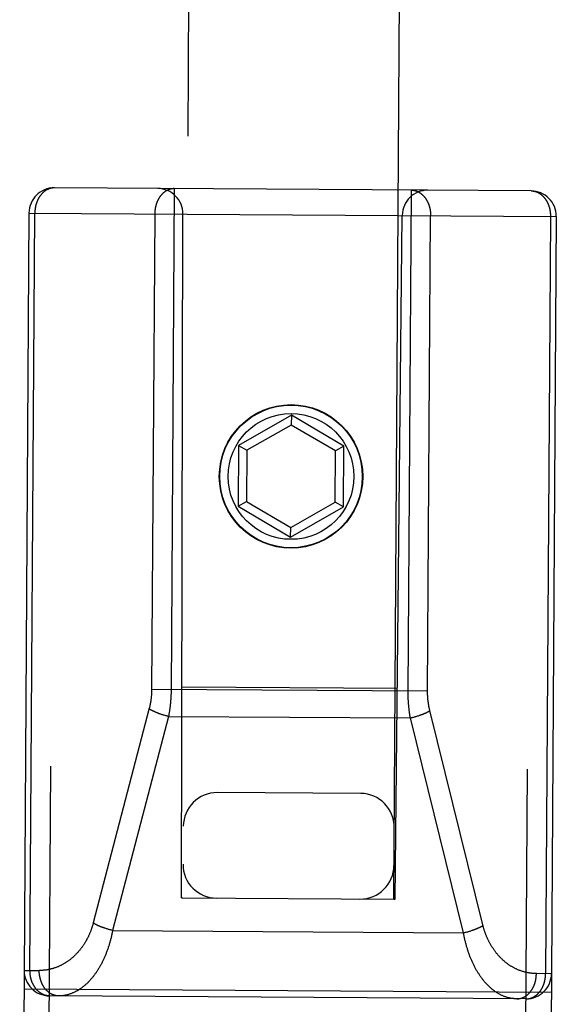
# Model space of a CAD drawing. Header units: inches. Extents: x 0 to 200, y 0 to 129.
# Tile 7 of 99: x 74.738 to 75.374, y 17.138 to 18.304. Entities that reach past the tile are written whole.
import ezdxf

# ---------------------------------------------------------------- set-up
doc = ezdxf.new("R2010")
doc.units = ezdxf.units.IN
doc.header["$LTSCALE"] = 11
doc.header["$MEASUREMENT"] = 0
doc.linetypes.add('HIDDEN', pattern=[0.2, 0.1, -0.1])
doc.layers.add('FRONT_LOWER_DOOR_ASSEMBLY', color=7, linetype='CONTINUOUS')

msp = doc.modelspace()

# ---------------------------------------------------------------- linework, layer by layer
at = {"layer": 'FRONT_LOWER_DOOR_ASSEMBLY', "color": 8, "linetype": 'HIDDEN'}
for p, q in [((75.0149, 30.2658), (74.9317, 17.2639)), ((75.1817, 17.2623), (75.2649, 30.2642)), ((74.7681, 16.3199), (74.7795, 18.1049)), ((75.3445, 18.1013), (74.7795, 18.1049)), ((75.1987, 17.5082), (75.2025, 18.1022)), ((75.3331, 16.3163), (75.3445, 18.1013)), ((74.7493, 18.0751), (74.7383, 16.3501)), ((74.7493, 18.0751), (75.3743, 18.0711)), ((74.7505, 17.1781), (74.7563, 18.075)), ((74.9302, 17.2639), (74.9318, 18.0739)), ((75.1832, 17.2623), (75.1918, 18.0723)), ((75.2217, 17.5083), (75.2253, 18.072)), ((75.3674, 18.0711), (75.3617, 17.1742)), ((75.3743, 18.0711), (75.3633, 16.3461)), ((75.0603, 17.8356), (74.9976, 17.7999)), ((75.0603, 17.8356), (75.0602, 17.824)), ((75.1226, 17.7991), (75.0603, 17.8356)), ((75.0602, 17.824), (75.0076, 17.7941)), ((75.1126, 17.7934), (75.0602, 17.824)), ((74.9976, 17.7999), (74.9971, 17.7277)), ((74.9976, 17.7999), (75.0076, 17.7941)), ((75.1226, 17.7991), (75.1126, 17.7934)), ((75.1221, 17.7269), (75.1226, 17.7991)), ((75.0076, 17.7941), (75.0072, 17.7334)), ((75.1122, 17.7328), (75.1126, 17.7934)), ((74.9971, 17.7277), (75.0072, 17.7334)), ((74.9971, 17.7277), (75.0594, 17.6912)), ((75.0072, 17.7334), (75.0595, 17.7028)), ((75.0594, 17.6912), (75.1221, 17.7269)), ((75.0595, 17.7028), (75.1122, 17.7328)), ((75.1221, 17.7269), (75.1122, 17.7328)), ((75.0594, 17.6912), (75.0595, 17.7028)), ((74.8947, 17.5112), (75.2217, 17.5091)), ((74.9307, 17.5139), (75.1858, 17.5123)), ((74.8919, 17.4885), (74.8255, 17.2342)), ((74.9065, 17.4812), (74.9057, 17.4814)), ((74.9073, 17.4809), (74.9065, 17.4812)), ((75.2876, 17.2305), (75.2245, 17.4857)), ((74.9147, 17.4789), (74.8485, 17.2253)), ((74.9081, 17.4807), (74.9073, 17.4809)), ((74.9089, 17.4804), (74.9081, 17.4807)), ((74.9097, 17.4802), (74.9089, 17.4804)), ((74.9106, 17.4799), (74.9097, 17.4802)), ((74.9114, 17.4797), (74.9106, 17.4799)), ((74.9122, 17.4795), (74.9114, 17.4797)), ((74.913, 17.4793), (74.9122, 17.4795)), ((74.9139, 17.4791), (74.913, 17.4793)), ((74.9147, 17.4789), (74.9139, 17.4791)), ((74.9147, 17.4789), (75.2014, 17.477)), ((75.2014, 17.477), (75.2022, 17.4772)), ((75.2643, 17.2226), (75.2014, 17.477)), ((75.2022, 17.4772), (75.203, 17.4774)), ((75.203, 17.4774), (75.2039, 17.4776)), ((75.2039, 17.4776), (75.2047, 17.4778)), ((75.2047, 17.4778), (75.2055, 17.4781)), ((75.2055, 17.4781), (75.2063, 17.4783)), ((75.2063, 17.4783), (75.2072, 17.4785)), ((75.2084, 17.4789), (75.2092, 17.4791)), ((75.2092, 17.4791), (75.21, 17.4794)), ((75.21, 17.4794), (75.2108, 17.4796)), ((75.2108, 17.4796), (75.2116, 17.4799)), ((75.1425, 17.3876), (74.9725, 17.3886)), ((74.9302, 17.2639), (74.9317, 17.2639)), ((74.9317, 17.2639), (75.1817, 17.2623)), ((75.1817, 17.2623), (75.1832, 17.2623)), ((74.8403, 17.2276), (74.8395, 17.2279)), ((74.8411, 17.2273), (74.8403, 17.2276)), ((74.8419, 17.2271), (74.8411, 17.2273)), ((74.8427, 17.2268), (74.8419, 17.2271)), ((74.8435, 17.2266), (74.8427, 17.2268)), ((74.8444, 17.2264), (74.8435, 17.2266)), ((74.8452, 17.2261), (74.8444, 17.2264)), ((74.846, 17.2259), (74.8452, 17.2261)), ((74.8468, 17.2257), (74.846, 17.2259)), ((74.8477, 17.2255), (74.8468, 17.2257)), ((74.8485, 17.2253), (74.8477, 17.2255)), ((74.8485, 17.2253), (75.2643, 17.2226)), ((75.2713, 17.2245), (75.2721, 17.2247)), ((75.2721, 17.2247), (75.2729, 17.225)), ((75.2729, 17.225), (75.2737, 17.2252)), ((75.2737, 17.2252), (75.2745, 17.2255)), ((75.2643, 17.2226), (75.2652, 17.2228)), ((75.2652, 17.2228), (75.266, 17.223)), ((75.266, 17.223), (75.2668, 17.2232)), ((75.2668, 17.2232), (75.2676, 17.2234)), ((75.2676, 17.2234), (75.2685, 17.2236)), ((75.2685, 17.2236), (75.2693, 17.2239)), ((75.2693, 17.2239), (75.2701, 17.2241)), ((74.7436, 17.1781), (74.7615, 17.178)), ((75.3686, 17.1741), (75.3507, 17.1742)), ((74.7435, 17.1561), (75.3685, 17.1521)), ((75.3384, 17.1443), (74.7734, 17.1479))]:
    msp.add_line(p, q, dxfattribs=at)
for points in [[(74.7795, 18.1049), (74.7792, 18.1049), (74.7789, 18.1049), (74.7786, 18.1049), (74.7783, 18.1049), (74.778, 18.1048), (74.7776, 18.1048), (74.7773, 18.1048), (74.777, 18.1047), (74.7767, 18.1047), (74.7763, 18.1046), (74.776, 18.1046), (74.7757, 18.1045), (74.7754, 18.1044), (74.7751, 18.1044), (74.7747, 18.1043), (74.7744, 18.1042), (74.7741, 18.1041), (74.7738, 18.104), (74.7735, 18.1039), (74.7732, 18.1038), (74.7729, 18.1037), (74.7726, 18.1035), (74.7722, 18.1034), (74.7719, 18.1033), (74.7716, 18.1031), (74.7713, 18.103), (74.771, 18.1028), (74.7707, 18.1027), (74.7704, 18.1025), (74.7701, 18.1024), (74.7698, 18.1022), (74.7695, 18.102), (74.7692, 18.1018), (74.769, 18.1016), (74.7687, 18.1014), (74.7684, 18.1012), (74.7681, 18.101), (74.7678, 18.1008), (74.7675, 18.1006), (74.7673, 18.1004), (74.767, 18.1002), (74.7667, 18.0999), (74.7664, 18.0997), (74.7662, 18.0995), (74.7659, 18.0992), (74.7656, 18.099), (74.7654, 18.0987), (74.7651, 18.0985), (74.7649, 18.0982), (74.7646, 18.0979), (74.7644, 18.0977), (74.7641, 18.0974), (74.7639, 18.0971), (74.7637, 18.0968), (74.7634, 18.0965), (74.7632, 18.0962), (74.763, 18.0959), (74.7627, 18.0956), (74.7625, 18.0953), (74.7623, 18.095), (74.7621, 18.0947), (74.7619, 18.0944), (74.7616, 18.0941), (74.7614, 18.0937), (74.7612, 18.0934), (74.761, 18.0931), (74.7608, 18.0927), (74.7607, 18.0924), (74.7605, 18.092), (74.7603, 18.0917), (74.7601, 18.0914), (74.7599, 18.091), (74.7598, 18.0906), (74.7596, 18.0903), (74.7594, 18.0899), (74.7593, 18.0896), (74.7591, 18.0892), (74.7589, 18.0888), (74.7588, 18.0884), (74.7587, 18.0881), (74.7585, 18.0877), (74.7584, 18.0873), (74.7582, 18.0869), (74.7581, 18.0865), (74.758, 18.0861), (74.7579, 18.0857), (74.7578, 18.0854), (74.7576, 18.085), (74.7575, 18.0846), (74.7574, 18.0842), (74.7573, 18.0838), (74.7572, 18.0834), (74.7571, 18.0829), (74.7571, 18.0825), (74.757, 18.0821), (74.7569, 18.0817), (74.7568, 18.0813), (74.7568, 18.0809), (74.7567, 18.0805), (74.7566, 18.0801), (74.7566, 18.0797), (74.7565, 18.0792), (74.7565, 18.0788), (74.7564, 18.0784), (74.7564, 18.078), (74.7564, 18.0776), (74.7564, 18.0771), (74.7563, 18.0767), (74.7563, 18.0763), (74.7563, 18.0759), (74.7563, 18.0755), (74.7563, 18.075)], [(74.9216, 18.104), (74.9213, 18.104), (74.921, 18.104), (74.9207, 18.104), (74.9203, 18.104), (74.92, 18.1039), (74.9197, 18.1039), (74.9194, 18.1039), (74.919, 18.1038), (74.9187, 18.1038), (74.9184, 18.1037), (74.9181, 18.1037), (74.9178, 18.1036), (74.9174, 18.1035), (74.9171, 18.1034), (74.9168, 18.1034), (74.9165, 18.1033), (74.9162, 18.1032), (74.9159, 18.1031), (74.9155, 18.103), (74.9152, 18.1029), (74.9149, 18.1027), (74.9146, 18.1026), (74.9143, 18.1025), (74.914, 18.1024), (74.9137, 18.1022), (74.9134, 18.1021), (74.9131, 18.1019), (74.9128, 18.1018), (74.9125, 18.1016), (74.9122, 18.1014), (74.9119, 18.1013), (74.9116, 18.1011), (74.9113, 18.1009), (74.911, 18.1007), (74.9107, 18.1005), (74.9104, 18.1003), (74.9102, 18.1001), (74.9099, 18.0999), (74.9096, 18.0997), (74.9093, 18.0995), (74.909, 18.0993), (74.9088, 18.099), (74.9085, 18.0988), (74.9082, 18.0985), (74.908, 18.0983), (74.9077, 18.0981), (74.9074, 18.0978), (74.9072, 18.0975), (74.9069, 18.0973), (74.9067, 18.097), (74.9064, 18.0967), (74.9062, 18.0965), (74.906, 18.0962), (74.9057, 18.0959), (74.9055, 18.0956), (74.9052, 18.0953), (74.905, 18.095), (74.9048, 18.0947), (74.9046, 18.0944), (74.9043, 18.0941), (74.9041, 18.0938), (74.9039, 18.0935), (74.9037, 18.0931), (74.9035, 18.0928), (74.9033, 18.0925), (74.9031, 18.0922), (74.9029, 18.0918), (74.9027, 18.0915), (74.9025, 18.0911), (74.9023, 18.0908), (74.9022, 18.0904), (74.902, 18.0901), (74.9018, 18.0897), (74.9016, 18.0894), (74.9015, 18.089), (74.9013, 18.0886), (74.9012, 18.0883), (74.901, 18.0879), (74.9009, 18.0875), (74.9007, 18.0871), (74.9006, 18.0868), (74.9004, 18.0864), (74.9003, 18.086), (74.9002, 18.0856), (74.9001, 18.0852), (74.8999, 18.0848), (74.8998, 18.0844), (74.8997, 18.084), (74.8996, 18.0836), (74.8995, 18.0832), (74.8994, 18.0828), (74.8993, 18.0824), (74.8992, 18.082), (74.8991, 18.0816), (74.899, 18.0812), (74.899, 18.0808), (74.8989, 18.0804), (74.8988, 18.08), (74.8988, 18.0796), (74.8987, 18.0792), (74.8987, 18.0787), (74.8986, 18.0783), (74.8986, 18.0779), (74.8985, 18.0775), (74.8985, 18.0771), (74.8984, 18.0767), (74.8984, 18.0762), (74.8984, 18.0758), (74.8984, 18.0754), (74.8984, 18.075), (74.8984, 18.0746), (74.8983, 18.0741)], [(74.9216, 18.104), (74.9178, 17.51), (74.9178, 17.5091), (74.9178, 17.5081), (74.9177, 17.5072), (74.9177, 17.5062), (74.9177, 17.5053), (74.9176, 17.5044), (74.9176, 17.5034), (74.9176, 17.5025), (74.9175, 17.5015), (74.9174, 17.5006), (74.9174, 17.4996), (74.9173, 17.4987), (74.9172, 17.4978), (74.9172, 17.4968), (74.9171, 17.4959), (74.917, 17.4949), (74.9169, 17.494), (74.9168, 17.493), (74.9167, 17.4921), (74.9166, 17.4912), (74.9165, 17.4902), (74.9164, 17.4893), (74.9162, 17.4884), (74.9161, 17.4874), (74.916, 17.4865), (74.9158, 17.4856), (74.9157, 17.4846), (74.9155, 17.4837), (74.9154, 17.4827), (74.9152, 17.4818), (74.9151, 17.4808), (74.9149, 17.4798), (74.9147, 17.4789)], [(75.2025, 18.1022), (75.2028, 18.1022), (75.2031, 18.1022), (75.2034, 18.1022), (75.2037, 18.1021), (75.2041, 18.1021), (75.2044, 18.1021), (75.2047, 18.102), (75.205, 18.102), (75.2053, 18.1019), (75.2057, 18.1019), (75.206, 18.1018), (75.2063, 18.1017), (75.2066, 18.1017), (75.2069, 18.1016), (75.2073, 18.1015), (75.2076, 18.1014), (75.2079, 18.1013), (75.2082, 18.1012), (75.2085, 18.1011), (75.2088, 18.101), (75.2091, 18.1009), (75.2094, 18.1007), (75.2097, 18.1006), (75.2101, 18.1005), (75.2104, 18.1003), (75.2107, 18.1002), (75.211, 18.1), (75.2113, 18.0999), (75.2116, 18.0997), (75.2119, 18.0995), (75.2121, 18.0993), (75.2124, 18.0992), (75.2127, 18.099), (75.213, 18.0988), (75.2133, 18.0986), (75.2136, 18.0984), (75.2139, 18.0982), (75.2141, 18.098), (75.2144, 18.0977), (75.2147, 18.0975), (75.215, 18.0973), (75.2152, 18.0971), (75.2155, 18.0968), (75.2158, 18.0966), (75.216, 18.0963), (75.2163, 18.0961), (75.2165, 18.0958), (75.2168, 18.0956), (75.217, 18.0953), (75.2173, 18.095), (75.2175, 18.0947), (75.2178, 18.0945), (75.218, 18.0942), (75.2182, 18.0939), (75.2185, 18.0936), (75.2187, 18.0933), (75.2189, 18.093), (75.2192, 18.0927), (75.2194, 18.0924), (75.2196, 18.0921), (75.2198, 18.0918), (75.22, 18.0914), (75.2202, 18.0911), (75.2204, 18.0908), (75.2206, 18.0905), (75.2208, 18.0901), (75.221, 18.0898), (75.2212, 18.0894), (75.2214, 18.0891), (75.2216, 18.0887), (75.2217, 18.0884), (75.2219, 18.088), (75.2221, 18.0877), (75.2222, 18.0873), (75.2224, 18.0869), (75.2225, 18.0866), (75.2227, 18.0862), (75.2228, 18.0858), (75.223, 18.0855), (75.2231, 18.0851), (75.2233, 18.0847), (75.2234, 18.0843), (75.2235, 18.0839), (75.2237, 18.0835), (75.2238, 18.0831), (75.2239, 18.0828), (75.224, 18.0824), (75.2241, 18.082), (75.2242, 18.0816), (75.2243, 18.0812), (75.2244, 18.0808), (75.2245, 18.0804), (75.2246, 18.08), (75.2247, 18.0795), (75.2247, 18.0791), (75.2248, 18.0787), (75.2249, 18.0783), (75.2249, 18.0779), (75.225, 18.0775), (75.225, 18.0771), (75.2251, 18.0767), (75.2251, 18.0762), (75.2252, 18.0758), (75.2252, 18.0754), (75.2252, 18.075), (75.2253, 18.0746), (75.2253, 18.0741), (75.2253, 18.0737), (75.2253, 18.0733), (75.2253, 18.0729), (75.2253, 18.0725), (75.2253, 18.072)], [(75.3445, 18.1013), (75.3448, 18.1013), (75.3451, 18.1013), (75.3455, 18.1012), (75.3458, 18.1012), (75.3461, 18.1012), (75.3464, 18.1012), (75.3468, 18.1011), (75.3471, 18.1011), (75.3474, 18.101), (75.3477, 18.101), (75.348, 18.1009), (75.3484, 18.1008), (75.3487, 18.1008), (75.349, 18.1007), (75.3493, 18.1006), (75.3496, 18.1005), (75.3499, 18.1004), (75.3503, 18.1003), (75.3506, 18.1002), (75.3509, 18.1001), (75.3512, 18.1), (75.3515, 18.0998), (75.3518, 18.0997), (75.3521, 18.0996), (75.3524, 18.0994), (75.3527, 18.0993), (75.353, 18.0991), (75.3533, 18.099), (75.3536, 18.0988), (75.3539, 18.0986), (75.3542, 18.0984), (75.3545, 18.0983), (75.3548, 18.0981), (75.3551, 18.0979), (75.3554, 18.0977), (75.3556, 18.0975), (75.3559, 18.0973), (75.3562, 18.0971), (75.3565, 18.0968), (75.3568, 18.0966), (75.357, 18.0964), (75.3573, 18.0962), (75.3576, 18.0959), (75.3578, 18.0957), (75.3581, 18.0954), (75.3583, 18.0952), (75.3586, 18.0949), (75.3589, 18.0947), (75.3591, 18.0944), (75.3593, 18.0941), (75.3596, 18.0938), (75.3598, 18.0936), (75.3601, 18.0933), (75.3603, 18.093), (75.3605, 18.0927), (75.3608, 18.0924), (75.361, 18.0921), (75.3612, 18.0918), (75.3614, 18.0915), (75.3617, 18.0912), (75.3619, 18.0909), (75.3621, 18.0905), (75.3623, 18.0902), (75.3625, 18.0899), (75.3627, 18.0896), (75.3629, 18.0892), (75.3631, 18.0889), (75.3633, 18.0885), (75.3634, 18.0882), (75.3636, 18.0878), (75.3638, 18.0875), (75.364, 18.0871), (75.3641, 18.0868), (75.3643, 18.0864), (75.3645, 18.086), (75.3646, 18.0857), (75.3648, 18.0853), (75.3649, 18.0849), (75.3651, 18.0846), (75.3652, 18.0842), (75.3653, 18.0838), (75.3655, 18.0834), (75.3656, 18.083), (75.3657, 18.0826), (75.3658, 18.0822), (75.366, 18.0819), (75.3661, 18.0815), (75.3662, 18.0811), (75.3663, 18.0807), (75.3664, 18.0803), (75.3665, 18.0799), (75.3666, 18.0795), (75.3666, 18.079), (75.3667, 18.0786), (75.3668, 18.0782), (75.3669, 18.0778), (75.3669, 18.0774), (75.367, 18.077), (75.3671, 18.0766), (75.3671, 18.0762), (75.3672, 18.0757), (75.3672, 18.0753), (75.3672, 18.0749), (75.3673, 18.0745), (75.3673, 18.0741), (75.3673, 18.0737), (75.3674, 18.0732), (75.3674, 18.0728), (75.3674, 18.0724), (75.3674, 18.072), (75.3674, 18.0716), (75.3674, 18.0711)], [(74.8983, 18.0741), (74.8947, 17.5105), (74.8947, 17.5098), (74.8947, 17.5091), (74.8947, 17.5084), (74.8947, 17.5077), (74.8946, 17.507), (74.8946, 17.5063), (74.8946, 17.5056), (74.8945, 17.5049), (74.8945, 17.5043), (74.8944, 17.5036), (74.8943, 17.5029), (74.8943, 17.5022), (74.8942, 17.5015), (74.8941, 17.5008), (74.894, 17.5001), (74.894, 17.4995), (74.8939, 17.4988), (74.8938, 17.4981), (74.8937, 17.4974), (74.8936, 17.4967), (74.8934, 17.4961), (74.8933, 17.4954), (74.8932, 17.4947), (74.8931, 17.494), (74.893, 17.4933), (74.8928, 17.4927), (74.8927, 17.492), (74.8925, 17.4913), (74.8924, 17.4906), (74.8922, 17.4899), (74.892, 17.4892), (74.8919, 17.4885)], [(75.2014, 17.477), (75.2012, 17.478), (75.201, 17.4789), (75.2009, 17.4799), (75.2007, 17.4808), (75.2006, 17.4817), (75.2005, 17.4826), (75.2003, 17.4836), (75.2002, 17.4845), (75.2001, 17.4854), (75.2, 17.4864), (75.1999, 17.4873), (75.1998, 17.4882), (75.1996, 17.4892), (75.1996, 17.4901), (75.1995, 17.4911), (75.1994, 17.492), (75.1993, 17.4929), (75.1992, 17.4939), (75.1991, 17.4948), (75.1991, 17.4958), (75.199, 17.4967), (75.199, 17.4976), (75.1989, 17.4986), (75.1989, 17.4995), (75.1988, 17.5005), (75.1988, 17.5014), (75.1987, 17.5024), (75.1987, 17.5033), (75.1987, 17.5043), (75.1987, 17.5052), (75.1987, 17.5062), (75.1987, 17.5072), (75.1987, 17.5082)], [(75.2245, 17.4857), (75.2243, 17.4863), (75.2242, 17.487), (75.224, 17.4877), (75.2239, 17.4884), (75.2237, 17.4891), (75.2236, 17.4897), (75.2234, 17.4904), (75.2233, 17.4911), (75.2232, 17.4918), (75.2231, 17.4924), (75.223, 17.4931), (75.2229, 17.4938), (75.2227, 17.4945), (75.2227, 17.4952), (75.2226, 17.4959), (75.2225, 17.4965), (75.2224, 17.4972), (75.2223, 17.4979), (75.2222, 17.4986), (75.2222, 17.4993), (75.2221, 17.5), (75.222, 17.5007), (75.222, 17.5013), (75.2219, 17.502), (75.2219, 17.5027), (75.2219, 17.5034), (75.2218, 17.5041), (75.2218, 17.5048), (75.2218, 17.5055), (75.2218, 17.5062), (75.2217, 17.5069), (75.2217, 17.5076), (75.2217, 17.5083)], [(74.9057, 17.4814), (74.9049, 17.4817), (74.9045, 17.4819), (74.9042, 17.482), (74.9038, 17.4821), (74.9034, 17.4823), (74.903, 17.4824), (74.9026, 17.4826), (74.9022, 17.4827), (74.9019, 17.4828), (74.9015, 17.483), (74.9011, 17.4831), (74.9008, 17.4833), (74.9004, 17.4834), (74.9, 17.4836), (74.8997, 17.4837), (74.8993, 17.4839), (74.899, 17.484), (74.8986, 17.4842), (74.8983, 17.4843), (74.898, 17.4845), (74.8976, 17.4846), (74.8973, 17.4848), (74.897, 17.4849), (74.8966, 17.4851), (74.8963, 17.4853), (74.896, 17.4854), (74.8957, 17.4856), (74.8954, 17.4857), (74.895, 17.4859), (74.8947, 17.486), (74.8944, 17.4862), (74.8942, 17.4864), (74.8939, 17.4865), (74.8936, 17.4867), (74.8933, 17.4868), (74.893, 17.487), (74.8927, 17.4871), (74.8925, 17.4873), (74.8922, 17.4875), (74.8919, 17.4876), (74.8917, 17.4878)], [(75.2116, 17.4799), (75.2119, 17.48), (75.2123, 17.4802), (75.2127, 17.4803), (75.2131, 17.4804), (75.2135, 17.4806), (75.2139, 17.4807), (75.2142, 17.4808), (75.2146, 17.481), (75.215, 17.4811), (75.2153, 17.4813), (75.2157, 17.4814), (75.2161, 17.4815), (75.2164, 17.4817), (75.2168, 17.4818), (75.2171, 17.482), (75.2175, 17.4821), (75.2178, 17.4823), (75.2182, 17.4824), (75.2185, 17.4826), (75.2189, 17.4827), (75.2192, 17.4829), (75.2195, 17.483), (75.2198, 17.4832), (75.2202, 17.4833), (75.2205, 17.4835), (75.2208, 17.4836), (75.2211, 17.4838), (75.2214, 17.4839), (75.2217, 17.4841), (75.222, 17.4843), (75.2223, 17.4844), (75.2226, 17.4846), (75.2229, 17.4847), (75.2232, 17.4849), (75.2234, 17.485), (75.2237, 17.4852), (75.224, 17.4853), (75.2242, 17.4855), (75.2245, 17.4857)], [(75.2072, 17.4785), (75.2076, 17.4786), (75.2084, 17.4789)], [(74.8255, 17.2342), (74.8253, 17.2335), (74.8251, 17.2328), (74.8249, 17.2321), (74.8247, 17.2314), (74.8245, 17.2307), (74.8243, 17.23), (74.824, 17.2293), (74.8238, 17.2286), (74.8236, 17.2279), (74.8233, 17.2272), (74.8231, 17.2265), (74.8229, 17.2258), (74.8226, 17.2251), (74.8223, 17.2244), (74.8221, 17.2237), (74.8218, 17.2231), (74.8215, 17.2224), (74.8212, 17.2217), (74.8209, 17.221), (74.8206, 17.2203), (74.8203, 17.2197), (74.82, 17.219), (74.8197, 17.2183), (74.8194, 17.2177), (74.8191, 17.217), (74.8187, 17.2163), (74.8184, 17.2157), (74.818, 17.215), (74.8177, 17.2144), (74.8173, 17.2137), (74.817, 17.2131), (74.8166, 17.2124), (74.8162, 17.2118), (74.8159, 17.2112), (74.8155, 17.2105), (74.8151, 17.2099), (74.8147, 17.2093), (74.8143, 17.2087), (74.8139, 17.208), (74.8135, 17.2074), (74.813, 17.2068), (74.8126, 17.2062), (74.8122, 17.2056), (74.8117, 17.205), (74.8113, 17.2044), (74.8109, 17.2038), (74.8104, 17.2032), (74.8099, 17.2026), (74.8095, 17.2021), (74.809, 17.2015), (74.8085, 17.2009), (74.808, 17.2004), (74.8075, 17.1998), (74.807, 17.1992), (74.8065, 17.1987), (74.806, 17.1981), (74.8055, 17.1976), (74.805, 17.1971), (74.8045, 17.1965), (74.804, 17.196), (74.8034, 17.1955), (74.8029, 17.195), (74.8023, 17.1945), (74.8018, 17.194), (74.8012, 17.1935), (74.8007, 17.193), (74.8001, 17.1925), (74.7995, 17.192), (74.799, 17.1916), (74.7984, 17.1911), (74.7978, 17.1907), (74.7972, 17.1902), (74.7966, 17.1898), (74.796, 17.1893), (74.7954, 17.1889), (74.7948, 17.1885), (74.7942, 17.1881), (74.7936, 17.1876), (74.7929, 17.1872), (74.7923, 17.1869), (74.7917, 17.1865), (74.791, 17.1861), (74.7904, 17.1857), (74.7897, 17.1854), (74.7891, 17.185), (74.7884, 17.1846), (74.7878, 17.1843), (74.7871, 17.184), (74.7865, 17.1837), (74.7858, 17.1833), (74.7851, 17.183), (74.7844, 17.1827), (74.7838, 17.1824), (74.7831, 17.1822), (74.7824, 17.1819), (74.7817, 17.1816), (74.781, 17.1814), (74.7803, 17.1811), (74.7796, 17.1809), (74.7789, 17.1807), (74.7782, 17.1804), (74.7775, 17.1802), (74.7768, 17.18), (74.7761, 17.1798), (74.7754, 17.1797), (74.7746, 17.1795), (74.7739, 17.1793), (74.7732, 17.1792), (74.7725, 17.179), (74.7718, 17.1789), (74.771, 17.1788), (74.7703, 17.1786), (74.7696, 17.1785), (74.7688, 17.1784), (74.7681, 17.1783), (74.7674, 17.1783), (74.7666, 17.1782), (74.7659, 17.1781), (74.7652, 17.1781), (74.7644, 17.1781), (74.7637, 17.178), (74.763, 17.178), (74.7622, 17.178), (74.7615, 17.178)], [(74.8485, 17.2253), (74.8483, 17.2243), (74.8481, 17.2233), (74.8479, 17.2224), (74.8477, 17.2214), (74.8475, 17.2204), (74.8473, 17.2195), (74.847, 17.2185), (74.8468, 17.2175), (74.8466, 17.2166), (74.8463, 17.2156), (74.8461, 17.2147), (74.8458, 17.2137), (74.8456, 17.2128), (74.8453, 17.2118), (74.8451, 17.2109), (74.8448, 17.2099), (74.8445, 17.209), (74.8442, 17.2081), (74.8439, 17.2071), (74.8436, 17.2062), (74.8433, 17.2053), (74.843, 17.2044), (74.8427, 17.2034), (74.8424, 17.2025), (74.842, 17.2016), (74.8417, 17.2007), (74.8414, 17.1998), (74.841, 17.1989), (74.8407, 17.198), (74.8403, 17.1971), (74.8399, 17.1962), (74.8396, 17.1953), (74.8392, 17.1945), (74.8388, 17.1936), (74.8384, 17.1927), (74.838, 17.1918), (74.8376, 17.191), (74.8372, 17.1901), (74.8368, 17.1893), (74.8364, 17.1884), (74.836, 17.1876), (74.8356, 17.1868), (74.8351, 17.1859), (74.8347, 17.1851), (74.8342, 17.1843), (74.8338, 17.1835), (74.8333, 17.1827), (74.8329, 17.1818), (74.8324, 17.1811), (74.8319, 17.1803), (74.8314, 17.1795), (74.831, 17.1787), (74.8305, 17.1779), (74.83, 17.1772), (74.8295, 17.1764), (74.829, 17.1757), (74.8285, 17.1749), (74.8279, 17.1742), (74.8274, 17.1735), (74.8269, 17.1727), (74.8263, 17.172), (74.8258, 17.1713), (74.8253, 17.1706), (74.8247, 17.1699), (74.8241, 17.1692), (74.8236, 17.1686), (74.823, 17.1679), (74.8224, 17.1673), (74.8219, 17.1666), (74.8213, 17.166), (74.8207, 17.1653), (74.8201, 17.1647), (74.8195, 17.1641), (74.8189, 17.1635), (74.8183, 17.1629), (74.8177, 17.1623), (74.8171, 17.1618), (74.8165, 17.1612), (74.8158, 17.1606), (74.8152, 17.1601), (74.8146, 17.1596), (74.8139, 17.159), (74.8133, 17.1585), (74.8126, 17.158), (74.812, 17.1575), (74.8113, 17.1571), (74.8107, 17.1566), (74.81, 17.1561), (74.8093, 17.1557), (74.8087, 17.1553), (74.808, 17.1548), (74.8073, 17.1544), (74.8066, 17.154), (74.806, 17.1536), (74.8053, 17.1533), (74.8046, 17.1529), (74.8039, 17.1525), (74.8032, 17.1522), (74.8025, 17.1519), (74.8018, 17.1516), (74.8011, 17.1513), (74.8004, 17.151), (74.7997, 17.1507), (74.7989, 17.1504), (74.7982, 17.1502), (74.7975, 17.1499), (74.7968, 17.1497), (74.7961, 17.1495), (74.7954, 17.1493), (74.7946, 17.1491), (74.7939, 17.1489), (74.7932, 17.1488), (74.7924, 17.1486), (74.7917, 17.1485), (74.791, 17.1483), (74.7903, 17.1482), (74.7895, 17.1481), (74.7888, 17.1481), (74.7881, 17.148), (74.7873, 17.1479), (74.7866, 17.1479), (74.7858, 17.1479), (74.7851, 17.1478), (74.7844, 17.1478)], [(74.8395, 17.2279), (74.8387, 17.2281), (74.8383, 17.2283), (74.8379, 17.2284), (74.8376, 17.2285), (74.8372, 17.2287), (74.8368, 17.2288), (74.8364, 17.229), (74.836, 17.2291), (74.8357, 17.2292), (74.8353, 17.2294), (74.8349, 17.2295), (74.8346, 17.2297), (74.8342, 17.2298), (74.8338, 17.23), (74.8335, 17.2301), (74.8331, 17.2303), (74.8328, 17.2304), (74.8324, 17.2306), (74.8321, 17.2307), (74.8317, 17.2309), (74.8314, 17.231), (74.8311, 17.2312), (74.8307, 17.2313), (74.8304, 17.2315), (74.8301, 17.2317), (74.8298, 17.2318), (74.8295, 17.232), (74.8292, 17.2321), (74.8288, 17.2323), (74.8285, 17.2324), (74.8282, 17.2326), (74.8279, 17.2328), (74.8277, 17.2329), (74.8274, 17.2331), (74.8271, 17.2332), (74.8268, 17.2334), (74.8265, 17.2336), (74.8263, 17.2337), (74.826, 17.2339), (74.8257, 17.234), (74.8255, 17.2342)], [(75.2701, 17.2241), (75.2705, 17.2242), (75.2713, 17.2245)], [(75.2745, 17.2255), (75.2749, 17.2256), (75.2753, 17.2257), (75.2757, 17.2259), (75.2761, 17.226), (75.2764, 17.2261), (75.2768, 17.2263), (75.2772, 17.2264), (75.2776, 17.2266), (75.2779, 17.2267), (75.2783, 17.2268), (75.2787, 17.227), (75.279, 17.2271), (75.2794, 17.2273), (75.2797, 17.2274), (75.2801, 17.2276), (75.2804, 17.2277), (75.2808, 17.2279), (75.2811, 17.228), (75.2815, 17.2282), (75.2818, 17.2283), (75.2821, 17.2285), (75.2825, 17.2286), (75.2828, 17.2288), (75.2831, 17.2289), (75.2834, 17.2291), (75.2837, 17.2292), (75.2841, 17.2294), (75.2844, 17.2295), (75.2847, 17.2297), (75.285, 17.2298), (75.2853, 17.23), (75.2855, 17.2301), (75.2858, 17.2303), (75.2861, 17.2305), (75.2864, 17.2306), (75.2867, 17.2308), (75.2869, 17.2309), (75.2872, 17.2311), (75.2874, 17.2312)], [(75.3507, 17.1742), (75.35, 17.1742), (75.3492, 17.1743), (75.3485, 17.1743), (75.3478, 17.1743), (75.3471, 17.1744), (75.3463, 17.1744), (75.3456, 17.1745), (75.3449, 17.1746), (75.3442, 17.1746), (75.3435, 17.1747), (75.3427, 17.1748), (75.342, 17.175), (75.3413, 17.1751), (75.3406, 17.1752), (75.3399, 17.1754), (75.3392, 17.1755), (75.3385, 17.1757), (75.3378, 17.1758), (75.3371, 17.176), (75.3364, 17.1762), (75.3357, 17.1764), (75.335, 17.1766), (75.3343, 17.1768), (75.3336, 17.177), (75.3329, 17.1773), (75.3322, 17.1775), (75.3315, 17.1778), (75.3308, 17.178), (75.3302, 17.1783), (75.3295, 17.1785), (75.3288, 17.1788), (75.3281, 17.1791), (75.3275, 17.1794), (75.3268, 17.1797), (75.3262, 17.18), (75.3255, 17.1804), (75.3249, 17.1807), (75.3242, 17.181), (75.3236, 17.1814), (75.3229, 17.1817), (75.3223, 17.1821), (75.3217, 17.1825), (75.321, 17.1828), (75.3204, 17.1832), (75.3198, 17.1836), (75.3192, 17.184), (75.3186, 17.1844), (75.318, 17.1848), (75.3174, 17.1852), (75.3168, 17.1857), (75.3162, 17.1861), (75.3156, 17.1865), (75.315, 17.187), (75.3145, 17.1874), (75.3139, 17.1879), (75.3133, 17.1883), (75.3128, 17.1888), (75.3122, 17.1893), (75.3117, 17.1898), (75.3111, 17.1903), (75.3106, 17.1908), (75.31, 17.1913), (75.3095, 17.1918), (75.309, 17.1923), (75.3085, 17.1928), (75.308, 17.1933), (75.3075, 17.1938), (75.3069, 17.1944), (75.3065, 17.1949), (75.306, 17.1954), (75.3055, 17.196), (75.305, 17.1965), (75.3045, 17.1971), (75.3041, 17.1977), (75.3036, 17.1982), (75.3031, 17.1988), (75.3027, 17.1994), (75.3022, 17.1999), (75.3018, 17.2005), (75.3014, 17.2011), (75.3009, 17.2017), (75.3005, 17.2023), (75.3001, 17.2029), (75.2997, 17.2035), (75.2993, 17.2041), (75.2989, 17.2047), (75.2985, 17.2053), (75.2981, 17.2059), (75.2977, 17.2066), (75.2973, 17.2072), (75.2969, 17.2078), (75.2966, 17.2084), (75.2962, 17.2091), (75.2958, 17.2097), (75.2955, 17.2103), (75.2952, 17.211), (75.2948, 17.2116), (75.2945, 17.2123), (75.2942, 17.2129), (75.2938, 17.2136), (75.2935, 17.2142), (75.2932, 17.2149), (75.2929, 17.2155), (75.2926, 17.2162), (75.2923, 17.2169), (75.292, 17.2175), (75.2917, 17.2182), (75.2915, 17.2189), (75.2912, 17.2195), (75.2909, 17.2202), (75.2907, 17.2209), (75.2904, 17.2216), (75.2902, 17.2222), (75.2899, 17.2229), (75.2897, 17.2236), (75.2895, 17.2243), (75.2892, 17.225), (75.289, 17.2257), (75.2888, 17.2264), (75.2886, 17.2271), (75.2884, 17.2277), (75.2882, 17.2284), (75.288, 17.2291), (75.2878, 17.2298), (75.2876, 17.2305)], [(75.3274, 17.1444), (75.3267, 17.1444), (75.326, 17.1444), (75.3253, 17.1444), (75.3245, 17.1445), (75.3238, 17.1446), (75.3231, 17.1446), (75.3224, 17.1447), (75.3216, 17.1448), (75.3209, 17.1449), (75.3202, 17.1451), (75.3195, 17.1452), (75.3188, 17.1454), (75.3181, 17.1455), (75.3173, 17.1457), (75.3166, 17.1459), (75.3159, 17.1461), (75.3152, 17.1463), (75.3145, 17.1466), (75.3138, 17.1468), (75.3131, 17.1471), (75.3124, 17.1473), (75.3117, 17.1476), (75.311, 17.1479), (75.3103, 17.1482), (75.3096, 17.1485), (75.3089, 17.1488), (75.3083, 17.1492), (75.3076, 17.1495), (75.3069, 17.1499), (75.3062, 17.1503), (75.3056, 17.1507), (75.3049, 17.151), (75.3042, 17.1515), (75.3036, 17.1519), (75.3029, 17.1523), (75.3023, 17.1527), (75.3016, 17.1532), (75.301, 17.1537), (75.3003, 17.1541), (75.2997, 17.1546), (75.2991, 17.1551), (75.2984, 17.1556), (75.2978, 17.1561), (75.2972, 17.1567), (75.2966, 17.1572), (75.296, 17.1577), (75.2954, 17.1583), (75.2947, 17.1589), (75.2942, 17.1594), (75.2936, 17.16), (75.293, 17.1606), (75.2924, 17.1612), (75.2918, 17.1618), (75.2912, 17.1624), (75.2907, 17.1631), (75.2901, 17.1637), (75.2895, 17.1643), (75.289, 17.165), (75.2884, 17.1657), (75.2879, 17.1663), (75.2874, 17.167), (75.2868, 17.1677), (75.2863, 17.1684), (75.2858, 17.1691), (75.2853, 17.1698), (75.2847, 17.1705), (75.2842, 17.1712), (75.2837, 17.172), (75.2832, 17.1727), (75.2828, 17.1734), (75.2823, 17.1742), (75.2818, 17.1749), (75.2813, 17.1757), (75.2808, 17.1765), (75.2804, 17.1773), (75.2799, 17.178), (75.2795, 17.1788), (75.279, 17.1796), (75.2786, 17.1804), (75.2782, 17.1812), (75.2777, 17.182), (75.2773, 17.1828), (75.2769, 17.1837), (75.2765, 17.1845), (75.2761, 17.1853), (75.2757, 17.1862), (75.2753, 17.187), (75.2749, 17.1878), (75.2745, 17.1887), (75.2741, 17.1896), (75.2738, 17.1904), (75.2734, 17.1913), (75.273, 17.1921), (75.2727, 17.193), (75.2723, 17.1939), (75.272, 17.1948), (75.2716, 17.1957), (75.2713, 17.1965), (75.271, 17.1974), (75.2707, 17.1983), (75.2704, 17.1992), (75.27, 17.2001), (75.2697, 17.201), (75.2694, 17.2019), (75.2692, 17.2029), (75.2689, 17.2038), (75.2686, 17.2047), (75.2683, 17.2056), (75.268, 17.2065), (75.2678, 17.2075), (75.2675, 17.2084), (75.2673, 17.2093), (75.267, 17.2103), (75.2668, 17.2112), (75.2665, 17.2121), (75.2663, 17.2131), (75.2661, 17.214), (75.2659, 17.215), (75.2657, 17.2159), (75.2654, 17.2169), (75.2652, 17.2178), (75.2651, 17.2188), (75.2649, 17.2197), (75.2647, 17.2207), (75.2645, 17.2217), (75.2643, 17.2226)], [(74.7734, 17.1479), (74.7731, 17.1479), (74.7728, 17.1479), (74.7725, 17.1479), (74.7722, 17.148), (74.7718, 17.148), (74.7715, 17.148), (74.7712, 17.1481), (74.7709, 17.1481), (74.7705, 17.1482), (74.7702, 17.1482), (74.7699, 17.1483), (74.7696, 17.1484), (74.7693, 17.1484), (74.7689, 17.1485), (74.7686, 17.1486), (74.7683, 17.1487), (74.768, 17.1488), (74.7677, 17.1489), (74.7674, 17.149), (74.7671, 17.1491), (74.7668, 17.1492), (74.7664, 17.1494), (74.7661, 17.1495), (74.7658, 17.1496), (74.7655, 17.1498), (74.7652, 17.1499), (74.7649, 17.1501), (74.7646, 17.1502), (74.7643, 17.1504), (74.764, 17.1506), (74.7637, 17.1508), (74.7634, 17.1509), (74.7632, 17.1511), (74.7629, 17.1513), (74.7626, 17.1515), (74.7623, 17.1517), (74.762, 17.1519), (74.7617, 17.1521), (74.7615, 17.1524), (74.7612, 17.1526), (74.7609, 17.1528), (74.7606, 17.153), (74.7604, 17.1533), (74.7601, 17.1535), (74.7599, 17.1538), (74.7596, 17.154), (74.7593, 17.1543), (74.7591, 17.1545), (74.7588, 17.1548), (74.7586, 17.1551), (74.7583, 17.1554), (74.7581, 17.1556), (74.7579, 17.1559), (74.7576, 17.1562), (74.7574, 17.1565), (74.7572, 17.1568), (74.7569, 17.1571), (74.7567, 17.1574), (74.7565, 17.1577), (74.7563, 17.158), (74.7561, 17.1583), (74.7559, 17.1587), (74.7557, 17.159), (74.7555, 17.1593), (74.7553, 17.1596), (74.7551, 17.16), (74.7549, 17.1603), (74.7547, 17.1607), (74.7545, 17.161), (74.7543, 17.1614), (74.7542, 17.1617), (74.754, 17.1621), (74.7538, 17.1624), (74.7536, 17.1628), (74.7535, 17.1632), (74.7533, 17.1635), (74.7532, 17.1639), (74.753, 17.1643), (74.7529, 17.1646), (74.7527, 17.165), (74.7526, 17.1654), (74.7525, 17.1658), (74.7523, 17.1662), (74.7522, 17.1666), (74.7521, 17.167), (74.752, 17.1673), (74.7519, 17.1677), (74.7518, 17.1681), (74.7517, 17.1685), (74.7516, 17.1689), (74.7515, 17.1693), (74.7514, 17.1697), (74.7513, 17.1702), (74.7512, 17.1706), (74.7511, 17.171), (74.7511, 17.1714), (74.751, 17.1718), (74.7509, 17.1722), (74.7509, 17.1726), (74.7508, 17.173), (74.7508, 17.1734), (74.7507, 17.1739), (74.7507, 17.1743), (74.7507, 17.1747), (74.7506, 17.1751), (74.7506, 17.1755), (74.7506, 17.176), (74.7506, 17.1764), (74.7506, 17.1768), (74.7505, 17.1772), (74.7505, 17.1776), (74.7505, 17.1781)], [(74.7844, 17.1478), (74.784, 17.1479), (74.7837, 17.1479), (74.7834, 17.1479), (74.7831, 17.1479), (74.7827, 17.1479), (74.7824, 17.148), (74.7821, 17.148), (74.7817, 17.1481), (74.7814, 17.1481), (74.7811, 17.1482), (74.7808, 17.1482), (74.7804, 17.1483), (74.7801, 17.1484), (74.7798, 17.1485), (74.7795, 17.1486), (74.7792, 17.1487), (74.7788, 17.1488), (74.7785, 17.1489), (74.7782, 17.149), (74.7779, 17.1491), (74.7776, 17.1492), (74.7773, 17.1494), (74.7769, 17.1495), (74.7766, 17.1496), (74.7763, 17.1498), (74.776, 17.1499), (74.7757, 17.1501), (74.7754, 17.1503), (74.7751, 17.1504), (74.7748, 17.1506), (74.7745, 17.1508), (74.7742, 17.151), (74.7739, 17.1512), (74.7736, 17.1514), (74.7733, 17.1516), (74.7731, 17.1518), (74.7728, 17.152), (74.7725, 17.1522), (74.7722, 17.1525), (74.7719, 17.1527), (74.7717, 17.1529), (74.7714, 17.1532), (74.7711, 17.1534), (74.7709, 17.1537), (74.7706, 17.1539), (74.7703, 17.1542), (74.7701, 17.1544), (74.7698, 17.1547), (74.7696, 17.155), (74.7693, 17.1553), (74.7691, 17.1556), (74.7688, 17.1558), (74.7686, 17.1561), (74.7684, 17.1564), (74.7681, 17.1567), (74.7679, 17.157), (74.7677, 17.1574), (74.7674, 17.1577), (74.7672, 17.158), (74.767, 17.1583), (74.7668, 17.1586), (74.7666, 17.159), (74.7664, 17.1593), (74.7662, 17.1596), (74.766, 17.16), (74.7658, 17.1603), (74.7656, 17.1607), (74.7654, 17.161), (74.7652, 17.1614), (74.7651, 17.1618), (74.7649, 17.1621), (74.7647, 17.1625), (74.7646, 17.1629), (74.7644, 17.1632), (74.7642, 17.1636), (74.7641, 17.164), (74.7639, 17.1644), (74.7638, 17.1647), (74.7636, 17.1651), (74.7635, 17.1655), (74.7634, 17.1659), (74.7632, 17.1663), (74.7631, 17.1667), (74.763, 17.1671), (74.7629, 17.1675), (74.7628, 17.1679), (74.7627, 17.1683), (74.7626, 17.1687), (74.7625, 17.1691), (74.7624, 17.1695), (74.7623, 17.1699), (74.7622, 17.1704), (74.7621, 17.1708), (74.7621, 17.1712), (74.762, 17.1716), (74.7619, 17.172), (74.7619, 17.1725), (74.7618, 17.1729), (74.7618, 17.1733), (74.7617, 17.1737), (74.7617, 17.1741), (74.7616, 17.1746), (74.7616, 17.175), (74.7616, 17.1754), (74.7615, 17.1759), (74.7615, 17.1763), (74.7615, 17.1767), (74.7615, 17.1771), (74.7615, 17.1776), (74.7615, 17.178)], [(75.3274, 17.1444), (75.3278, 17.1444), (75.3281, 17.1444), (75.3284, 17.1444), (75.3288, 17.1444), (75.3291, 17.1444), (75.3294, 17.1445), (75.3297, 17.1445), (75.3301, 17.1445), (75.3304, 17.1446), (75.3307, 17.1447), (75.331, 17.1447), (75.3314, 17.1448), (75.3317, 17.1449), (75.332, 17.1449), (75.3323, 17.145), (75.3327, 17.1451), (75.333, 17.1452), (75.3333, 17.1453), (75.3336, 17.1454), (75.3339, 17.1455), (75.3343, 17.1457), (75.3346, 17.1458), (75.3349, 17.1459), (75.3352, 17.1461), (75.3355, 17.1462), (75.3358, 17.1464), (75.3361, 17.1465), (75.3364, 17.1467), (75.3367, 17.1468), (75.337, 17.147), (75.3373, 17.1472), (75.3376, 17.1474), (75.3379, 17.1476), (75.3382, 17.1478), (75.3385, 17.148), (75.3388, 17.1482), (75.3391, 17.1484), (75.3394, 17.1486), (75.3397, 17.1488), (75.3399, 17.1491), (75.3402, 17.1493), (75.3405, 17.1495), (75.3408, 17.1498), (75.341, 17.15), (75.3413, 17.1503), (75.3416, 17.1505), (75.3418, 17.1508), (75.3421, 17.1511), (75.3423, 17.1513), (75.3426, 17.1516), (75.3428, 17.1519), (75.3431, 17.1522), (75.3433, 17.1525), (75.3436, 17.1528), (75.3438, 17.1531), (75.344, 17.1534), (75.3443, 17.1537), (75.3445, 17.154), (75.3447, 17.1543), (75.3449, 17.1546), (75.3452, 17.1549), (75.3454, 17.1553), (75.3456, 17.1556), (75.3458, 17.1559), (75.346, 17.1563), (75.3462, 17.1566), (75.3464, 17.157), (75.3466, 17.1573), (75.3467, 17.1577), (75.3469, 17.158), (75.3471, 17.1584), (75.3473, 17.1588), (75.3475, 17.1591), (75.3476, 17.1595), (75.3478, 17.1599), (75.3479, 17.1602), (75.3481, 17.1606), (75.3482, 17.161), (75.3484, 17.1614), (75.3485, 17.1618), (75.3487, 17.1622), (75.3488, 17.1626), (75.3489, 17.163), (75.3491, 17.1633), (75.3492, 17.1637), (75.3493, 17.1641), (75.3494, 17.1646), (75.3495, 17.165), (75.3496, 17.1654), (75.3497, 17.1658), (75.3498, 17.1662), (75.3499, 17.1666), (75.35, 17.167), (75.3501, 17.1674), (75.3501, 17.1678), (75.3502, 17.1683), (75.3503, 17.1687), (75.3503, 17.1691), (75.3504, 17.1695), (75.3504, 17.17), (75.3505, 17.1704), (75.3505, 17.1708), (75.3506, 17.1712), (75.3506, 17.1717), (75.3506, 17.1721), (75.3506, 17.1725), (75.3507, 17.1729), (75.3507, 17.1734), (75.3507, 17.1738), (75.3507, 17.1742)], [(75.3384, 17.1443), (75.3387, 17.1443), (75.339, 17.1443), (75.3393, 17.1443), (75.3397, 17.1443), (75.34, 17.1444), (75.3403, 17.1444), (75.3406, 17.1444), (75.341, 17.1445), (75.3413, 17.1445), (75.3416, 17.1446), (75.3419, 17.1446), (75.3422, 17.1447), (75.3426, 17.1448), (75.3429, 17.1448), (75.3432, 17.1449), (75.3435, 17.145), (75.3438, 17.1451), (75.3441, 17.1452), (75.3445, 17.1453), (75.3448, 17.1454), (75.3451, 17.1455), (75.3454, 17.1457), (75.3457, 17.1458), (75.346, 17.1459), (75.3463, 17.1461), (75.3466, 17.1462), (75.3469, 17.1464), (75.3472, 17.1465), (75.3475, 17.1467), (75.3478, 17.1468), (75.3481, 17.147), (75.3484, 17.1472), (75.3487, 17.1474), (75.349, 17.1476), (75.3493, 17.1478), (75.3496, 17.148), (75.3498, 17.1482), (75.3501, 17.1484), (75.3504, 17.1486), (75.3507, 17.1488), (75.351, 17.149), (75.3512, 17.1493), (75.3515, 17.1495), (75.3518, 17.1497), (75.352, 17.15), (75.3523, 17.1502), (75.3526, 17.1505), (75.3528, 17.1507), (75.3531, 17.151), (75.3533, 17.1513), (75.3536, 17.1515), (75.3538, 17.1518), (75.354, 17.1521), (75.3543, 17.1524), (75.3545, 17.1527), (75.3548, 17.153), (75.355, 17.1533), (75.3552, 17.1536), (75.3554, 17.1539), (75.3557, 17.1542), (75.3559, 17.1545), (75.3561, 17.1548), (75.3563, 17.1551), (75.3565, 17.1555), (75.3567, 17.1558), (75.3569, 17.1561), (75.3571, 17.1565), (75.3573, 17.1568), (75.3575, 17.1571), (75.3577, 17.1575), (75.3578, 17.1578), (75.358, 17.1582), (75.3582, 17.1586), (75.3584, 17.1589), (75.3585, 17.1593), (75.3587, 17.1596), (75.3588, 17.16), (75.359, 17.1604), (75.3591, 17.1608), (75.3593, 17.1611), (75.3594, 17.1615), (75.3596, 17.1619), (75.3597, 17.1623), (75.3598, 17.1627), (75.36, 17.1631), (75.3601, 17.1635), (75.3602, 17.1638), (75.3603, 17.1642), (75.3604, 17.1646), (75.3605, 17.165), (75.3606, 17.1654), (75.3607, 17.1658), (75.3608, 17.1663), (75.3609, 17.1667), (75.361, 17.1671), (75.361, 17.1675), (75.3611, 17.1679), (75.3612, 17.1683), (75.3612, 17.1687), (75.3613, 17.1691), (75.3614, 17.1695), (75.3614, 17.17), (75.3615, 17.1704), (75.3615, 17.1708), (75.3615, 17.1712), (75.3616, 17.1716), (75.3616, 17.172), (75.3616, 17.1725), (75.3616, 17.1729), (75.3616, 17.1733), (75.3617, 17.1737), (75.3617, 17.1742)]]:
    msp.add_lwpolyline(points, dxfattribs=at)
for radius in [0.085, 0.0845, 0.0745]:
    msp.add_circle((75.0599, 17.7631), radius, dxfattribs=at)
for centre, radius, start, end in [((74.7793, 18.0749), 0.03, 89.6332, 179.6332), ((74.9018, 18.0741), 0.03, 359.6332, 89.6332), ((75.2218, 18.0721), 0.03, 89.6332, 179.6332), ((75.3443, 18.0713), 0.03, 359.6332, 89.6332), ((74.9722, 17.3486), 0.04, 89.6332, 179.6332), ((75.1422, 17.3476), 0.04, 359.6332, 89.6332), ((74.9719, 17.3036), 0.04, 179.6332, 269.6332), ((75.1419, 17.3026), 0.04, 269.6332, 359.6332), ((74.7736, 17.1779), 0.03, 179.6332, 269.6332), ((75.3386, 17.1743), 0.03, 269.6332, 359.6332)]:
    msp.add_arc(centre, radius, start, end, dxfattribs=at)

doc.saveas('drawing.dxf')
